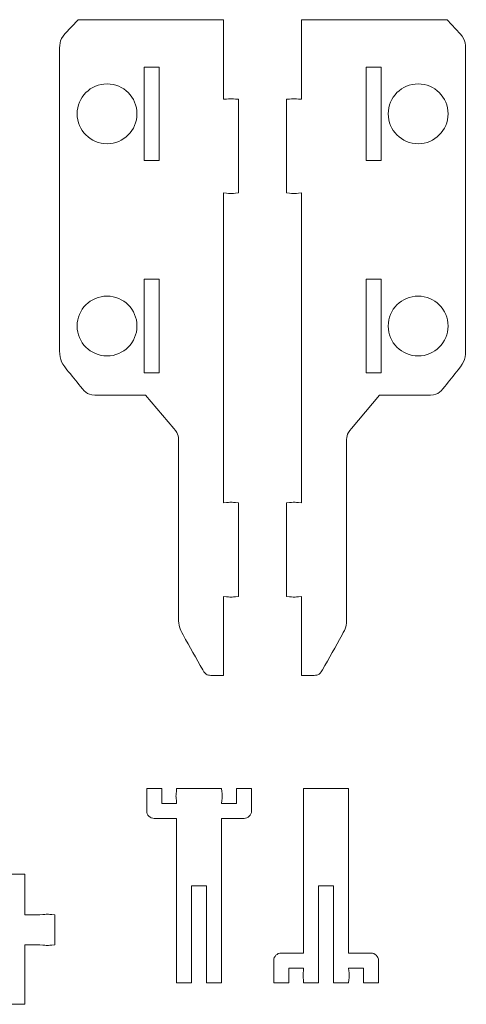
# Model space of a CAD drawing. Header units: millimetres. Extents: x -1094 to 1155, y -1556 to 1707.
# Tile 90 of 149: x -236 to -147, y 927 to 1125. Entities that reach past the tile are written whole.
import ezdxf

# ---------------------------------------------------------------- set-up
doc = ezdxf.new("R2010")
doc.units = ezdxf.units.MM
doc.header["$MEASUREMENT"] = 0
doc.layers.add('Layer 1', color=7, linetype='Continuous')

msp = doc.modelspace()

# ---------------------------------------------------------------- linework, layer by layer
at = {"layer": 'Layer 1', "color": 250, "lineweight": 9}
for points, knots in [([(-192.5208, 1009.2238), (-194.4208, 1009.0538), (-193.6608, 1009.0438), (-195.5208, 1009.2238), (-195.5208, 1009.2238), (-195.5208, 1009.2238), (-195.5208, 993.4038), (-195.5208, 993.4038), (-195.5208, 993.4038), (-196.2608, 993.4038), (-197.0008, 993.4038), (-197.7408, 993.4038), (-197.7408, 993.4038), (-198.6208, 993.4038), (-199.0408, 993.3238), (-199.7108, 994.5238), (-199.7108, 994.5238), (-201.0208, 996.8438), (-202.3208, 999.1738), (-203.6208, 1001.4938), (-203.6208, 1001.4938), (-204.3908, 1002.8638), (-204.5508, 1003.3338), (-204.5508, 1004.8938), (-204.5508, 1004.8938), (-204.5508, 1016.4838), (-204.5508, 1028.0738), (-204.5508, 1039.6638), (-204.5508, 1039.6638), (-204.5508, 1041.3338), (-204.4508, 1041.6438), (-205.5208, 1042.9038), (-205.5208, 1042.9038), (-205.5208, 1042.9038), (-211.1708, 1049.5838), (-211.1708, 1049.5838), (-211.1708, 1049.5838), (-214.3208, 1049.5838), (-217.4608, 1049.5838), (-220.6108, 1049.5738), (-220.6108, 1049.5738), (-222.8308, 1049.5738), (-223.0908, 1049.9438), (-224.2108, 1051.3338), (-224.2108, 1051.3338), (-225.1108, 1052.4438), (-226.0108, 1053.5538), (-226.9108, 1054.6738), (-226.9108, 1054.6738), (-228.2908, 1056.3738), (-228.3908, 1057.0438), (-228.3908, 1059.2338), (-228.3908, 1059.2338), (-228.3908, 1079.9038), (-228.3908, 1097.0938), (-228.3908, 1117.9938), (-228.3908, 1117.9938), (-228.3908, 1119.8038), (-228.5308, 1120.7438), (-227.3108, 1122.0538), (-227.3108, 1122.0538), (-227.3108, 1122.0538), (-224.6908, 1124.8838), (-224.6908, 1124.8838), (-224.6908, 1124.8838), (-224.6908, 1124.8838), (-195.5208, 1124.8838), (-195.5208, 1124.8838), (-195.5208, 1124.8838), (-195.5208, 1124.8838), (-195.5208, 1108.9138), (-195.5208, 1108.9138), (-195.5208, 1108.9138), (-193.6608, 1109.0838), (-194.4208, 1109.0838), (-192.5208, 1108.9138), (-192.5208, 1108.9138), (-192.5208, 1108.9138), (-192.5208, 1090.1638), (-192.5208, 1090.1638), (-192.5208, 1090.1638), (-194.4208, 1089.9838), (-193.6608, 1089.9838), (-195.5208, 1090.1638), (-195.5208, 1090.1638), (-195.5208, 1090.1638), (-195.5208, 1027.9738), (-195.5208, 1027.9738), (-195.5208, 1027.9738), (-193.6608, 1028.1538), (-194.4208, 1028.1538), (-192.5208, 1027.9738), (-192.5208, 1027.9738), (-192.5208, 1027.9738), (-192.5208, 1009.2238), (-192.5208, 1009.2238)], [0, 0, 0, 0, 0.04, 0.04, 0.04, 0.04, 0.08, 0.08, 0.08, 0.08, 0.12, 0.12, 0.12, 0.12, 0.16, 0.16, 0.16, 0.16, 0.2, 0.2, 0.2, 0.2, 0.24, 0.24, 0.24, 0.24, 0.28, 0.28, 0.28, 0.28, 0.32, 0.32, 0.32, 0.32, 0.36, 0.36, 0.36, 0.36, 0.4, 0.4, 0.4, 0.4, 0.44, 0.44, 0.44, 0.44, 0.48, 0.48, 0.48, 0.48, 0.52, 0.52, 0.52, 0.52, 0.56, 0.56, 0.56, 0.56, 0.6, 0.6, 0.6, 0.6, 0.64, 0.64, 0.64, 0.64, 0.68, 0.68, 0.68, 0.68, 0.72, 0.72, 0.72, 0.72, 0.76, 0.76, 0.76, 0.76, 0.8, 0.8, 0.8, 0.8, 0.84, 0.84, 0.84, 0.84, 0.88, 0.88, 0.88, 0.88, 0.92, 0.92, 0.92, 0.92, 1, 1, 1, 1]), ([(-182.9008, 1009.2238), (-181.0008, 1009.0538), (-181.7608, 1009.0438), (-179.9008, 1009.2238), (-179.9008, 1009.2238), (-179.9008, 1009.2238), (-179.9008, 993.4038), (-179.9008, 993.4038), (-179.9008, 993.4038), (-179.1608, 993.4038), (-178.4208, 993.4038), (-177.6808, 993.4038), (-177.6808, 993.4038), (-176.8008, 993.4038), (-176.3708, 993.3238), (-175.7008, 994.5238), (-175.7008, 994.5238), (-174.4008, 996.8438), (-173.1008, 999.1738), (-171.7908, 1001.4938), (-171.7908, 1001.4938), (-171.0308, 1002.8638), (-170.8708, 1003.3338), (-170.8708, 1004.8938), (-170.8708, 1004.8938), (-170.8708, 1016.4838), (-170.8708, 1028.0738), (-170.8708, 1039.6638), (-170.8708, 1039.6638), (-170.8708, 1041.3338), (-170.9608, 1041.6438), (-169.9008, 1042.9038), (-169.9008, 1042.9038), (-169.9008, 1042.9038), (-164.2508, 1049.5838), (-164.2508, 1049.5838), (-164.2508, 1049.5838), (-161.1008, 1049.5838), (-157.9608, 1049.5838), (-154.8108, 1049.5738), (-154.8108, 1049.5738), (-152.5908, 1049.5738), (-152.3308, 1049.9438), (-151.2108, 1051.3338), (-151.2108, 1051.3338), (-150.3108, 1052.4438), (-149.4108, 1053.5538), (-148.5008, 1054.6738), (-148.5008, 1054.6738), (-147.1308, 1056.3738), (-147.0208, 1057.0438), (-147.0208, 1059.2338), (-147.0208, 1059.2338), (-147.0208, 1079.9038), (-147.0208, 1097.0938), (-147.0208, 1117.9938), (-147.0208, 1117.9938), (-147.0208, 1119.8038), (-146.8908, 1120.7438), (-148.1008, 1122.0538), (-148.1008, 1122.0538), (-148.1008, 1122.0538), (-150.7308, 1124.8838), (-150.7308, 1124.8838), (-150.7308, 1124.8838), (-150.7308, 1124.8838), (-179.9008, 1124.8838), (-179.9008, 1124.8838), (-179.9008, 1124.8838), (-179.9008, 1124.8838), (-179.9008, 1108.9138), (-179.9008, 1108.9138), (-179.9008, 1108.9138), (-181.7608, 1109.0838), (-181.0008, 1109.0838), (-182.9008, 1108.9138), (-182.9008, 1108.9138), (-182.9008, 1108.9138), (-182.9008, 1090.1638), (-182.9008, 1090.1638), (-182.9008, 1090.1638), (-181.0008, 1089.9838), (-181.7608, 1089.9838), (-179.9008, 1090.1638), (-179.9008, 1090.1638), (-179.9008, 1090.1638), (-179.9008, 1027.9738), (-179.9008, 1027.9738), (-179.9008, 1027.9738), (-181.7608, 1028.1538), (-181.0008, 1028.1538), (-182.9008, 1027.9738), (-182.9008, 1027.9738), (-182.9008, 1027.9738), (-182.9008, 1009.2238), (-182.9008, 1009.2238)], [0, 0, 0, 0, 0.04, 0.04, 0.04, 0.04, 0.08, 0.08, 0.08, 0.08, 0.12, 0.12, 0.12, 0.12, 0.16, 0.16, 0.16, 0.16, 0.2, 0.2, 0.2, 0.2, 0.24, 0.24, 0.24, 0.24, 0.28, 0.28, 0.28, 0.28, 0.32, 0.32, 0.32, 0.32, 0.36, 0.36, 0.36, 0.36, 0.4, 0.4, 0.4, 0.4, 0.44, 0.44, 0.44, 0.44, 0.48, 0.48, 0.48, 0.48, 0.52, 0.52, 0.52, 0.52, 0.56, 0.56, 0.56, 0.56, 0.6, 0.6, 0.6, 0.6, 0.64, 0.64, 0.64, 0.64, 0.68, 0.68, 0.68, 0.68, 0.72, 0.72, 0.72, 0.72, 0.76, 0.76, 0.76, 0.76, 0.8, 0.8, 0.8, 0.8, 0.84, 0.84, 0.84, 0.84, 0.88, 0.88, 0.88, 0.88, 0.92, 0.92, 0.92, 0.92, 1, 1, 1, 1]), ([(-208.4508, 1115.3938), (-208.4508, 1115.3938), (-211.4508, 1115.3938), (-211.4508, 1115.3938), (-211.4508, 1115.3938), (-211.4508, 1115.3938), (-211.4508, 1096.6438), (-211.4508, 1096.6438), (-211.4508, 1096.6438), (-211.4508, 1096.6438), (-208.4508, 1096.6438), (-208.4508, 1096.6438), (-208.4508, 1096.6438), (-208.4508, 1096.6438), (-208.4508, 1115.3938), (-208.4508, 1115.3938)], [0, 0, 0, 0, 0.2, 0.2, 0.2, 0.2, 0.4, 0.4, 0.4, 0.4, 0.6, 0.6, 0.6, 0.6, 1, 1, 1, 1]), ([(-166.9708, 1115.3938), (-166.9708, 1115.3938), (-163.9708, 1115.3938), (-163.9708, 1115.3938), (-163.9708, 1115.3938), (-163.9708, 1115.3938), (-163.9708, 1096.6438), (-163.9708, 1096.6438), (-163.9708, 1096.6438), (-163.9708, 1096.6438), (-166.9708, 1096.6438), (-166.9708, 1096.6438), (-166.9708, 1096.6438), (-166.9708, 1096.6438), (-166.9708, 1115.3938), (-166.9708, 1115.3938)], [0, 0, 0, 0, 0.2, 0.2, 0.2, 0.2, 0.4, 0.4, 0.4, 0.4, 0.6, 0.6, 0.6, 0.6, 1, 1, 1, 1]), ([(-218.8808, 1112.0138), (-222.1908, 1112.0138), (-224.8808, 1109.3338), (-224.8808, 1106.0138), (-224.8808, 1106.0138), (-224.8808, 1102.7038), (-222.1908, 1100.0138), (-218.8808, 1100.0138), (-218.8808, 1100.0138), (-215.5708, 1100.0138), (-212.8808, 1102.7038), (-212.8808, 1106.0138), (-212.8808, 1106.0138), (-212.8808, 1109.3338), (-215.5708, 1112.0138), (-218.8808, 1112.0138)], [0, 0, 0, 0, 0.2, 0.2, 0.2, 0.2, 0.4, 0.4, 0.4, 0.4, 0.6, 0.6, 0.6, 0.6, 1, 1, 1, 1]), ([(-156.5408, 1112.0138), (-153.2208, 1112.0138), (-150.5408, 1109.3338), (-150.5408, 1106.0138), (-150.5408, 1106.0138), (-150.5408, 1102.7038), (-153.2208, 1100.0138), (-156.5408, 1100.0138), (-156.5408, 1100.0138), (-159.8508, 1100.0138), (-162.5408, 1102.7038), (-162.5408, 1106.0138), (-162.5408, 1106.0138), (-162.5408, 1109.3338), (-159.8508, 1112.0138), (-156.5408, 1112.0138)], [0, 0, 0, 0, 0.2, 0.2, 0.2, 0.2, 0.4, 0.4, 0.4, 0.4, 0.6, 0.6, 0.6, 0.6, 1, 1, 1, 1]), ([(-208.4508, 1072.8238), (-208.4508, 1072.8238), (-211.4508, 1072.8238), (-211.4508, 1072.8238), (-211.4508, 1072.8238), (-211.4508, 1072.8238), (-211.4508, 1054.0738), (-211.4508, 1054.0738), (-211.4508, 1054.0738), (-211.4508, 1054.0738), (-208.4508, 1054.0738), (-208.4508, 1054.0738), (-208.4508, 1054.0738), (-208.4508, 1054.0738), (-208.4508, 1072.8238), (-208.4508, 1072.8238)], [0, 0, 0, 0, 0.2, 0.2, 0.2, 0.2, 0.4, 0.4, 0.4, 0.4, 0.6, 0.6, 0.6, 0.6, 1, 1, 1, 1]), ([(-166.9708, 1072.8238), (-166.9708, 1072.8238), (-163.9708, 1072.8238), (-163.9708, 1072.8238), (-163.9708, 1072.8238), (-163.9708, 1072.8238), (-163.9708, 1054.0738), (-163.9708, 1054.0738), (-163.9708, 1054.0738), (-163.9708, 1054.0738), (-166.9708, 1054.0738), (-166.9708, 1054.0738), (-166.9708, 1054.0738), (-166.9708, 1054.0738), (-166.9708, 1072.8238), (-166.9708, 1072.8238)], [0, 0, 0, 0, 0.2, 0.2, 0.2, 0.2, 0.4, 0.4, 0.4, 0.4, 0.6, 0.6, 0.6, 0.6, 1, 1, 1, 1]), ([(-218.8808, 1069.4538), (-222.1908, 1069.4538), (-224.8808, 1066.7638), (-224.8808, 1063.4538), (-224.8808, 1063.4538), (-224.8808, 1060.1438), (-222.1908, 1057.4538), (-218.8808, 1057.4538), (-218.8808, 1057.4538), (-215.5708, 1057.4538), (-212.8808, 1060.1438), (-212.8808, 1063.4538), (-212.8808, 1063.4538), (-212.8808, 1066.7638), (-215.5708, 1069.4538), (-218.8808, 1069.4538)], [0, 0, 0, 0, 0.2, 0.2, 0.2, 0.2, 0.4, 0.4, 0.4, 0.4, 0.6, 0.6, 0.6, 0.6, 1, 1, 1, 1]), ([(-156.5408, 1069.4538), (-153.2208, 1069.4538), (-150.5408, 1066.7638), (-150.5408, 1063.4538), (-150.5408, 1063.4538), (-150.5408, 1060.1438), (-153.2208, 1057.4538), (-156.5408, 1057.4538), (-156.5408, 1057.4538), (-159.8508, 1057.4538), (-162.5408, 1060.1438), (-162.5408, 1063.4538), (-162.5408, 1063.4538), (-162.5408, 1066.7638), (-159.8508, 1069.4538), (-156.5408, 1069.4538)], [0, 0, 0, 0, 0.2, 0.2, 0.2, 0.2, 0.4, 0.4, 0.4, 0.4, 0.6, 0.6, 0.6, 0.6, 1, 1, 1, 1]), ([(-210.9308, 970.7138), (-210.9308, 970.7138), (-210.9308, 966.2138), (-210.9308, 966.2138), (-210.9308, 966.2138), (-210.9308, 965.3838), (-210.2608, 964.7138), (-209.4308, 964.7138), (-209.4308, 964.7138), (-209.4308, 964.7138), (-204.9308, 964.7138), (-204.9308, 964.7138), (-204.9308, 964.7138), (-204.9308, 964.7138), (-204.9308, 931.7138), (-204.9308, 931.7138), (-204.9308, 931.7138), (-204.9308, 931.7138), (-201.9308, 931.7138), (-201.9308, 931.7138), (-201.9308, 931.7138), (-201.9308, 931.7138), (-201.9308, 951.2138), (-201.9308, 951.2138), (-201.9308, 951.2138), (-201.9308, 951.2138), (-198.9308, 951.2138), (-198.9308, 951.2138), (-198.9308, 951.2138), (-198.9308, 951.2138), (-198.9308, 931.7138), (-198.9308, 931.7138), (-198.9308, 931.7138), (-198.9308, 931.7138), (-195.9308, 931.7138), (-195.9308, 931.7138), (-195.9308, 931.7138), (-195.9308, 931.7138), (-195.9308, 964.7138), (-195.9308, 964.7138), (-195.9308, 964.7138), (-195.9308, 964.7138), (-191.4308, 964.7138), (-191.4308, 964.7138), (-191.4308, 964.7138), (-190.6108, 964.7138), (-189.9308, 965.3838), (-189.9308, 966.2138), (-189.9308, 966.2138), (-189.9308, 966.2138), (-189.9308, 970.7138), (-189.9308, 970.7138), (-189.9308, 970.7138), (-189.9308, 970.7138), (-192.9308, 970.7138), (-192.9308, 970.7138), (-192.9308, 970.7138), (-192.9308, 970.7138), (-192.9308, 967.7138), (-192.9308, 967.7138), (-192.9308, 967.7138), (-192.9308, 967.7138), (-195.9308, 967.7138), (-195.9308, 967.7138), (-195.9308, 967.7138), (-195.7608, 969.5838), (-195.7608, 968.8038), (-195.9308, 970.7138), (-195.9308, 970.7138), (-195.9308, 970.7138), (-204.9308, 970.7138), (-204.9308, 970.7138), (-204.9308, 970.7138), (-205.1108, 968.8038), (-205.1108, 969.5838), (-204.9308, 967.7138), (-204.9308, 967.7138), (-204.9308, 967.7138), (-207.9308, 967.7138), (-207.9308, 967.7138), (-207.9308, 967.7138), (-207.9308, 967.7138), (-207.9308, 970.7138), (-207.9308, 970.7138), (-207.9308, 970.7138), (-207.9308, 970.7138), (-210.9308, 970.7138), (-210.9308, 970.7138)], [0, 0, 0, 0, 0.04347826, 0.04347826, 0.04347826, 0.04347826, 0.08695652, 0.08695652, 0.08695652, 0.08695652, 0.13043478, 0.13043478, 0.13043478, 0.13043478, 0.17391304, 0.17391304, 0.17391304, 0.17391304, 0.2173913, 0.2173913, 0.2173913, 0.2173913, 0.26086957, 0.26086957, 0.26086957, 0.26086957, 0.30434783, 0.30434783, 0.30434783, 0.30434783, 0.34782609, 0.34782609, 0.34782609, 0.34782609, 0.39130435, 0.39130435, 0.39130435, 0.39130435, 0.43478261, 0.43478261, 0.43478261, 0.43478261, 0.47826087, 0.47826087, 0.47826087, 0.47826087, 0.52173913, 0.52173913, 0.52173913, 0.52173913, 0.56521739, 0.56521739, 0.56521739, 0.56521739, 0.60869565, 0.60869565, 0.60869565, 0.60869565, 0.65217391, 0.65217391, 0.65217391, 0.65217391, 0.69565217, 0.69565217, 0.69565217, 0.69565217, 0.73913043, 0.73913043, 0.73913043, 0.73913043, 0.7826087, 0.7826087, 0.7826087, 0.7826087, 0.82608696, 0.82608696, 0.82608696, 0.82608696, 0.86956522, 0.86956522, 0.86956522, 0.86956522, 0.91304348, 0.91304348, 0.91304348, 0.91304348, 1, 1, 1, 1]), ([(-185.4808, 931.7138), (-185.4808, 931.7138), (-185.4808, 936.2138), (-185.4808, 936.2138), (-185.4808, 936.2138), (-185.4808, 937.0338), (-184.8008, 937.7138), (-183.9808, 937.7138), (-183.9808, 937.7138), (-183.9808, 937.7138), (-179.4808, 937.7138), (-179.4808, 937.7138), (-179.4808, 937.7138), (-179.4808, 937.7138), (-179.4808, 970.7138), (-179.4808, 970.7138), (-179.4808, 970.7138), (-175.0508, 970.7138), (-174.9008, 970.7138), (-170.4808, 970.7138), (-170.4808, 970.7138), (-170.4808, 970.7138), (-170.4808, 937.7138), (-170.4808, 937.7138), (-170.4808, 937.7138), (-170.4808, 937.7138), (-165.9808, 937.7138), (-165.9808, 937.7138), (-165.9808, 937.7138), (-165.1508, 937.7138), (-164.4808, 937.0338), (-164.4808, 936.2138), (-164.4808, 936.2138), (-164.4808, 936.2138), (-164.4808, 931.7138), (-164.4808, 931.7138), (-164.4808, 931.7138), (-164.4808, 931.7138), (-167.4808, 931.7138), (-167.4808, 931.7138), (-167.4808, 931.7138), (-167.4808, 931.7138), (-167.4808, 934.7138), (-167.4808, 934.7138), (-167.4808, 934.7138), (-167.4808, 934.7138), (-170.4808, 934.7138), (-170.4808, 934.7138), (-170.4808, 934.7138), (-170.3008, 932.8438), (-170.3008, 933.6138), (-170.4808, 931.7138), (-170.4808, 931.7138), (-170.4808, 931.7138), (-173.4808, 931.7138), (-173.4808, 931.7138), (-173.4808, 931.7138), (-173.4808, 931.7138), (-173.4808, 951.2138), (-173.4808, 951.2138), (-173.4808, 951.2138), (-173.4808, 951.2138), (-176.4808, 951.2138), (-176.4808, 951.2138), (-176.4808, 951.2138), (-176.4808, 951.2138), (-176.4808, 931.7138), (-176.4808, 931.7138), (-176.4808, 931.7138), (-176.4808, 931.7138), (-179.4808, 931.7138), (-179.4808, 931.7138), (-179.4808, 931.7138), (-179.6508, 933.6138), (-179.6608, 932.8438), (-179.4808, 934.7138), (-179.4808, 934.7138), (-179.4808, 934.7138), (-182.4808, 934.7138), (-182.4808, 934.7138), (-182.4808, 934.7138), (-182.4808, 934.7138), (-182.4808, 931.7138), (-182.4808, 931.7138), (-182.4808, 931.7138), (-182.4808, 931.7138), (-185.4808, 931.7138), (-185.4808, 931.7138)], [0, 0, 0, 0, 0.04347826, 0.04347826, 0.04347826, 0.04347826, 0.08695652, 0.08695652, 0.08695652, 0.08695652, 0.13043478, 0.13043478, 0.13043478, 0.13043478, 0.17391304, 0.17391304, 0.17391304, 0.17391304, 0.2173913, 0.2173913, 0.2173913, 0.2173913, 0.26086957, 0.26086957, 0.26086957, 0.26086957, 0.30434783, 0.30434783, 0.30434783, 0.30434783, 0.34782609, 0.34782609, 0.34782609, 0.34782609, 0.39130435, 0.39130435, 0.39130435, 0.39130435, 0.43478261, 0.43478261, 0.43478261, 0.43478261, 0.47826087, 0.47826087, 0.47826087, 0.47826087, 0.52173913, 0.52173913, 0.52173913, 0.52173913, 0.56521739, 0.56521739, 0.56521739, 0.56521739, 0.60869565, 0.60869565, 0.60869565, 0.60869565, 0.65217391, 0.65217391, 0.65217391, 0.65217391, 0.69565217, 0.69565217, 0.69565217, 0.69565217, 0.73913043, 0.73913043, 0.73913043, 0.73913043, 0.7826087, 0.7826087, 0.7826087, 0.7826087, 0.82608696, 0.82608696, 0.82608696, 0.82608696, 0.86956522, 0.86956522, 0.86956522, 0.86956522, 0.91304348, 0.91304348, 0.91304348, 0.91304348, 1, 1, 1, 1]), ([(-232.3308, 939.3738), (-230.4708, 939.1938), (-231.2308, 939.2038), (-229.3308, 939.3738), (-229.3308, 939.3738), (-229.3308, 939.3738), (-229.3308, 945.3738), (-229.3308, 945.3738), (-229.3308, 945.3738), (-231.2308, 945.5538), (-230.4708, 945.5538), (-232.3308, 945.3738), (-232.3308, 945.3738), (-232.3308, 945.3738), (-235.3308, 945.3738), (-235.3308, 945.3738), (-235.3308, 945.3738), (-235.3308, 945.3738), (-235.3308, 953.5338), (-235.3308, 953.5338), (-235.3308, 953.5338), (-235.3308, 953.5338), (-294.8008, 953.5338), (-294.8008, 953.5338), (-294.8008, 953.5338), (-294.8008, 953.5338), (-294.8008, 945.3738), (-294.8008, 945.3738), (-294.8008, 945.3738), (-294.8008, 945.3738), (-297.8008, 945.3738), (-297.8008, 945.3738), (-297.8008, 945.3738), (-299.7008, 945.5538), (-298.9408, 945.5538), (-300.8008, 945.3738), (-300.8008, 945.3738), (-300.8008, 945.3738), (-300.8008, 939.3738), (-300.8008, 939.3738), (-300.8008, 939.3738), (-298.9408, 939.1938), (-299.7008, 939.2038), (-297.8008, 939.3738), (-297.8008, 939.3738), (-297.8008, 939.3738), (-294.8008, 939.3738), (-294.8008, 939.3738), (-294.8008, 939.3738), (-294.8008, 939.3738), (-294.8008, 927.4338), (-294.8008, 927.4338), (-294.8008, 927.4338), (-294.8008, 927.4338), (-235.3308, 927.4338), (-235.3308, 927.4338), (-235.3308, 927.4338), (-235.3308, 927.4338), (-235.3308, 939.3738), (-235.3308, 939.3738), (-235.3308, 939.3738), (-235.3308, 939.3738), (-232.3308, 939.3738), (-232.3308, 939.3738)], [0, 0, 0, 0, 0.05882353, 0.05882353, 0.05882353, 0.05882353, 0.11764706, 0.11764706, 0.11764706, 0.11764706, 0.17647059, 0.17647059, 0.17647059, 0.17647059, 0.23529412, 0.23529412, 0.23529412, 0.23529412, 0.29411765, 0.29411765, 0.29411765, 0.29411765, 0.35294118, 0.35294118, 0.35294118, 0.35294118, 0.41176471, 0.41176471, 0.41176471, 0.41176471, 0.47058824, 0.47058824, 0.47058824, 0.47058824, 0.52941176, 0.52941176, 0.52941176, 0.52941176, 0.58823529, 0.58823529, 0.58823529, 0.58823529, 0.64705882, 0.64705882, 0.64705882, 0.64705882, 0.70588235, 0.70588235, 0.70588235, 0.70588235, 0.76470588, 0.76470588, 0.76470588, 0.76470588, 0.82352941, 0.82352941, 0.82352941, 0.82352941, 0.88235294, 0.88235294, 0.88235294, 0.88235294, 1, 1, 1, 1])]:
    msp.add_open_spline(points, degree=3, knots=knots, dxfattribs=at)

doc.saveas('drawing.dxf')
